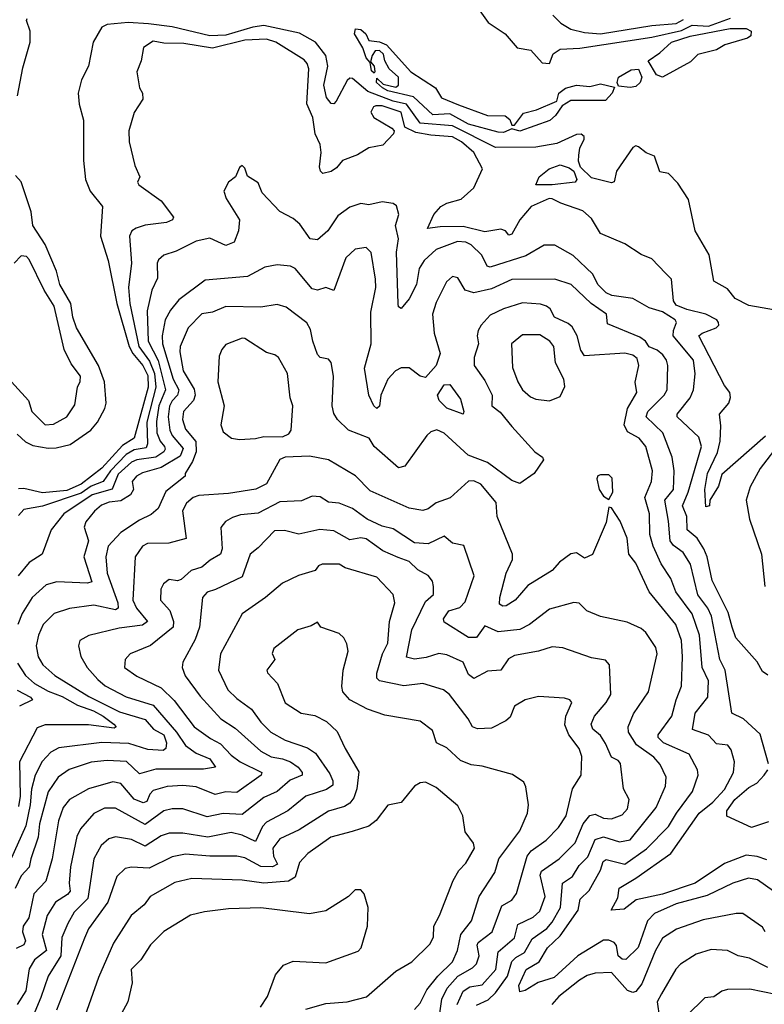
# Model space of a CAD drawing. Extents: x 1921360 to 2014538, y 768294 to 907744.
# Tile 80 of 256: x 1986090 to 1988852, y 776006 to 779658. Entities that reach past the tile are written whole.
import ezdxf

# ---------------------------------------------------------------- set-up
doc = ezdxf.new("R2010")
doc.units = 0

msp = doc.modelspace()

# ---------------------------------------------------------------- linework, layer by layer
at = {"layer": '0CON10XD'}
for points in [[(1987765.5, 779735), (1987827.6, 779647.6), (1987890.8, 779605), (1987935, 779553.1), (1987985.8, 779545), (1988027.9, 779497.9), (1988055, 779495.8), (1988068.3, 779531.7), (1988095, 779547.9), (1988167.6, 779552.4), (1988435, 779592.9), (1988545, 779617.4), (1988585, 779638.1), (1988645, 779633.9), (1988726.5, 779663.5)], [(1988067.6, 779675), (1988097.7, 779645), (1988135, 779623.2), (1988185, 779609.7), (1988245, 779605.6), (1988435, 779636), (1988525, 779644.2), (1988551.9, 779658.1)], [(1986082.2, 779375), (1986101.1, 779478.9), (1986128.4, 779575), (1986129, 779615), (1986114.8, 779655), (1986118.2, 779661.8)], [(1988915, 778576.5), (1988795, 778597.5), (1988744.2, 778624.2), (1988715, 778660), (1988665, 778687.5), (1988647.5, 778785), (1988595.8, 778875), (1988570.7, 778990.7), (1988530.9, 779050.9), (1988497.1, 779087.1), (1988464, 779094), (1988445, 779151.1), (1988413.7, 779163.7), (1988385, 779186.7), (1988375, 779189.4), (1988365, 779183.8), (1988304.1, 779095.9), (1988295, 779056.2), (1988285, 779052.9), (1988211, 779071), (1988170.6, 779110.6), (1988162.8, 779132.8), (1988163.6, 779155), (1988168.3, 779181.7), (1988184.2, 779215), (1988183.8, 779225), (1988172.9, 779232.9), (1988155, 779232.2), (1988082, 779198), (1988004.6, 779185.4), (1987855, 779183.5), (1987695, 779264), (1987575, 779273.9), (1987525, 779344.4), (1987475, 779355.9), (1987380.9, 779390.9), (1987325, 779440), (1987315, 779441.3), (1987305, 779432.5), (1987264, 779356), (1987255, 779346.2), (1987245, 779346.7), (1987228.6, 779368.6), (1987218.4, 779415), (1987233.2, 779485), (1987225.4, 779525), (1987186.8, 779575), (1987127.7, 779607.7), (1986995, 779636.4), (1986955, 779630.6), (1986855, 779600.3), (1986795, 779598.1), (1986655, 779631.9), (1986567.5, 779642.5), (1986492.2, 779647.8), (1986415, 779639.5), (1986395, 779629.6), (1986362.5, 779575), (1986345.4, 779485), (1986318.9, 779435), (1986306.7, 779385), (1986310, 779345), (1986326.8, 779285), (1986326.3, 779135), (1986333.8, 779065), (1986351.8, 779021.8), (1986397.5, 778965), (1986389.2, 778855), (1986418.6, 778765), (1986450, 778605), (1986496.5, 778445), (1986509.6, 778419.6), (1986546.2, 778375), (1986565, 778337.5), (1986566.1, 778295), (1986552.5, 778245), (1986515, 778105.3), (1986471.9, 778078.1), (1986395, 777994.1), (1986318.3, 777935), (1986265, 777911.5), (1986175, 777903), (1986105, 777918.8), (1986085, 777917.3)], [(1987885, 779239.2), (1987865, 779240), (1987755, 779270.3), (1987685, 779308.8), (1987623.1, 779305), (1987551.3, 779371.3), (1987455, 779394.4), (1987435.6, 779405), (1987413.2, 779425), (1987415, 779441.2), (1987438.4, 779418.4), (1987485, 779407.3), (1987495.4, 779415), (1987494.7, 779445), (1987460.8, 779475), (1987444.5, 779505), (1987439.7, 779529.7), (1987425, 779544), (1987408.3, 779541.7), (1987397.8, 779525), (1987391.7, 779501.7), (1987405.2, 779485.3), (1987407.3, 779465), (1987405, 779460), (1987395, 779468.1), (1987389.5, 779499.5), (1987375, 779516), (1987363.3, 779553.3), (1987332.2, 779605), (1987335.9, 779624.1), (1987355, 779621.8), (1987373.6, 779605), (1987385, 779580.6), (1987425, 779576.2), (1987451.1, 779565), (1987540.4, 779465), (1987632.9, 779405), (1987655, 779368.5), (1987717.7, 779342.3), (1987825, 779302.7), (1987891.4, 779301.4), (1987907.8, 779287.8), (1987915, 779266.2), (1987925, 779266), (1987958.9, 779311.1), (1988006.5, 779323.5), (1988082.5, 779355), (1988090, 779385), (1988115, 779403.8), (1988155, 779415.5), (1988205, 779410.5), (1988245, 779420.4), (1988297, 779407), (1988287.5, 779385), (1988262.5, 779357.5), (1988135, 779358.1), (1988102.3, 779337.7), (1988077.4, 779302.6), (1988055.9, 779284.1), (1987945, 779244.7), (1987915, 779252.5), (1987885, 779239.2)], [(1988475, 779444.6), (1988452.7, 779452.7), (1988420.8, 779505), (1988464.8, 779535.2), (1988507.9, 779575), (1988577, 779597), (1988725.1, 779625.1), (1988784.7, 779624.7), (1988803.3, 779615), (1988801.5, 779598.5), (1988790.2, 779589.8), (1988705.3, 779564.7), (1988675, 779545.6), (1988605, 779528.8), (1988578.7, 779501.3), (1988475, 779444.6)], [(1988856.4, 778113.6), (1988695, 777971.4), (1988682.3, 777927.7), (1988650, 777875), (1988648.6, 777855), (1988635, 777850.8), (1988631.8, 777915), (1988641.3, 777975), (1988678.2, 778051.8), (1988688.4, 778095), (1988691.4, 778151.4), (1988686.4, 778195), (1988720.4, 778235), (1988726.9, 778256.9), (1988724.4, 778275), (1988705, 778301.4), (1988609.7, 778485), (1988621.3, 778495), (1988673.6, 778515), (1988683.3, 778525), (1988682.5, 778535), (1988675.5, 778545), (1988635.4, 778565), (1988565, 778582.3), (1988525, 778599), (1988515.5, 778615), (1988507.7, 778695), (1988485, 778718.2), (1988435, 778770.6), (1988395, 778786.5), (1988335, 778826), (1988245, 778864.4), (1988210.8, 778920.8), (1988179.4, 778949.4), (1988096.9, 778976.9), (1988065, 778993.9), (1988054.2, 778995), (1987987.1, 778965), (1987945.5, 778915), (1987915, 778862.2), (1987905, 778858.6), (1987892.1, 778875), (1987875, 778880.6), (1987815, 778870.5), (1987735, 778890.6), (1987650, 778890), (1987603, 778883), (1987626.4, 778935), (1987651.8, 778965), (1987675, 778977.4), (1987728.2, 778991.8), (1987775.2, 779034.7), (1987806.4, 779105), (1987775.2, 779165), (1987729.2, 779205), (1987695, 779223.3), (1987615, 779230), (1987559.6, 779239.6), (1987518.7, 779258.7), (1987504.5, 779315), (1987435, 779338), (1987411.2, 779338.8), (1987402.5, 779335), (1987393.1, 779315), (1987403.1, 779295), (1987470, 779255), (1987478.8, 779245), (1987476.2, 779235), (1987437.1, 779192.9), (1987385, 779182.5), (1987343.3, 779156.7), (1987287.5, 779135), (1987265, 779107.9), (1987245, 779094.6), (1987215, 779087.5), (1987205.6, 779095.6), (1987201.5, 779111.5), (1987208.2, 779165), (1987204.6, 779194.6), (1987185.6, 779235), (1987177.5, 779295), (1987155.2, 779345.2), (1987162.1, 779475), (1987156.9, 779495), (1987145, 779509.1), (1987040.5, 779575), (1987005.2, 779585.2), (1986925, 779581.5), (1986805, 779551.6), (1986699.3, 779569.3), (1986625, 779570.9), (1986585, 779578.2), (1986549.6, 779555), (1986540.6, 779505), (1986524.4, 779465), (1986533.8, 779405), (1986545.8, 779385.8), (1986546.4, 779363.6), (1986515, 779313.8), (1986494.7, 779245), (1986496.2, 779205), (1986516.7, 779116.7), (1986535.8, 779075), (1986527.5, 779055), (1986532, 779045), (1986615, 778986.5), (1986660.5, 778925), (1986656.5, 778915), (1986634.7, 778905.3), (1986555, 778895.8), (1986522.5, 778885), (1986505.9, 778874.1), (1986497.7, 778855), (1986504.2, 778755), (1986493.3, 778665), (1986498.3, 778605), (1986531.4, 778445), (1986571.2, 778391.2), (1986589.9, 778345), (1986595.4, 778295), (1986585, 778256.5), (1986562.1, 778165), (1986564.6, 778085), (1986559.7, 778070.3), (1986515, 778061.7), (1986485, 778045.3), (1986427.2, 777985), (1986400, 777945), (1986355, 777927.9), (1986318.4, 777901.6), (1986175, 777853), (1986105, 777841.2), (1986085, 777818.2)], [(1988355, 779405.8), (1988311.7, 779411.7), (1988306, 779425), (1988311.1, 779445), (1988357.9, 779472.1), (1988385, 779474.2), (1988397.5, 779445), (1988391.4, 779425), (1988375, 779410), (1988355, 779405.8)], [(1988865, 777226), (1988845, 777240), (1988825.4, 777275.4), (1988746.2, 777365), (1988733.4, 777405), (1988718.4, 777458.4), (1988658.2, 777578.2), (1988639.9, 777665), (1988627.9, 777695), (1988603.4, 777735), (1988565.6, 777765.6), (1988564.5, 777815), (1988549, 777855), (1988569.6, 777905), (1988619.2, 778075), (1988609.4, 778109.4), (1988529.3, 778185), (1988528.8, 778195), (1988576.5, 778255), (1988589.3, 778285), (1988595.2, 778344.8), (1988588.9, 778395), (1988514.2, 778485), (1988514.7, 778505), (1988526.8, 778535), (1988521.5, 778545), (1988475, 778573.9), (1988425, 778589.5), (1988365, 778623.3), (1988286, 778635), (1988265, 778644.7), (1988235, 778675.6), (1988215.8, 778714.2), (1988142.7, 778782.8), (1988075, 778821.5), (1988035, 778820.9), (1987967.8, 778782.2), (1987835, 778739.8), (1987823.5, 778743.5), (1987804.8, 778784.8), (1987765, 778822.2), (1987745, 778832.9), (1987714, 778835), (1987634.6, 778805), (1987590, 778765), (1987572.3, 778735), (1987561.8, 778675), (1987535, 778622.2), (1987505, 778586), (1987495, 778593.3), (1987494, 778604), (1987488, 778795), (1987494.8, 778845), (1987484.4, 778895), (1987496.9, 778935), (1987487.2, 778967.2), (1987475, 778975.6), (1987435, 778982.5), (1987385, 778971.1), (1987355, 778975.6), (1987315, 778962.7), (1987269.6, 778930.4), (1987232.8, 778875), (1987195, 778841.8), (1987166.9, 778845), (1987129.1, 778899.1), (1987105, 778920), (1987055, 778946.9), (1986990, 779015), (1986975, 779052.5), (1986935, 779077.5), (1986925, 779107.5), (1986915, 779116.7), (1986905, 779110), (1986890, 779075), (1986864, 779055), (1986847.7, 779022.3), (1986855.6, 778995), (1986905.5, 778915), (1986901.2, 778875), (1986885, 778832.1), (1986855, 778820.3), (1986795, 778847.7), (1986745, 778836.8), (1986671, 778799), (1986625, 778783.8), (1986605, 778767.6), (1986599.4, 778755), (1986601.2, 778698.8), (1986580.3, 778655), (1986562.6, 778577.4), (1986566.3, 778465), (1986603.7, 778393.7), (1986631.3, 778285), (1986606, 778225), (1986598, 778168), (1986599, 778125), (1986610.6, 778095), (1986626.9, 778075), (1986630.2, 778065), (1986625.2, 778055), (1986594.7, 778035.3), (1986525, 778025.4), (1986505, 778016.7), (1986455, 777972.3), (1986433, 777917), (1986358.6, 777895), (1986254.2, 777825), (1986206.7, 777765), (1986173.3, 777675), (1986125, 777644), (1986084.3, 777595)], [(1988065, 779044.9), (1988004, 779045), (1988017.5, 779075), (1988054.3, 779105), (1988095, 779119.2), (1988128.7, 779108.7), (1988146, 779096), (1988156.4, 779065), (1988150.6, 779055), (1988065, 779044.9)], [(1986080.8, 778120.8), (1986111.7, 778091.7), (1986138.7, 778078.7), (1986195, 778068.3), (1986225, 778069.2), (1986277.8, 778082.2), (1986353.6, 778135), (1986378.9, 778165), (1986406.2, 778215), (1986410.4, 778235), (1986404.5, 778315), (1986381.8, 778375), (1986301.3, 778515), (1986287.1, 778555), (1986279.8, 778605), (1986238.8, 778675), (1986226.4, 778725), (1986184.3, 778824.3), (1986138.4, 778895), (1986133.1, 778945), (1986095.8, 779055.8), (1986075, 779080.4)], [(1988867.4, 776897.4), (1988837.1, 777007.1), (1988774.6, 777065), (1988731.8, 777085), (1988706.7, 777245), (1988687.7, 777285), (1988656.7, 777445), (1988643.2, 777475), (1988604.9, 777525), (1988578.5, 777638.5), (1988551.3, 777681.3), (1988515, 777707), (1988502.9, 777725), (1988497.2, 777797.2), (1988482.6, 777875), (1988515.2, 777915), (1988517.9, 777985), (1988510.9, 778035), (1988475.2, 778125), (1988414.3, 778185), (1988420, 778205), (1988480.5, 778265), (1988492.2, 778285), (1988494.5, 778374.5), (1988489.4, 778395), (1988475.3, 778415), (1988455, 778432), (1988425, 778444.5), (1988411.2, 778465), (1988390.6, 778480.6), (1988270.2, 778530.2), (1988266.4, 778565), (1988210.3, 778605), (1988135.9, 778675), (1988075, 778695.3), (1987915, 778694), (1987840, 778660), (1987774.3, 778644.3), (1987742.5, 778655), (1987715, 778700.8), (1987695, 778705.6), (1987673.3, 778685), (1987635, 778608.8), (1987621.5, 778565), (1987627.4, 778495), (1987650.2, 778420.2), (1987635.1, 778374.9), (1987595, 778331.2), (1987575.5, 778335.5), (1987535, 778367), (1987505, 778366.7), (1987484.1, 778355.9), (1987455.9, 778325), (1987429.3, 778265), (1987425, 778223.8), (1987415, 778216), (1987403.1, 778225), (1987385.3, 778265.3), (1987368.8, 778365), (1987394.1, 778455), (1987392.9, 778572.9), (1987410.7, 778665), (1987410.3, 778695), (1987394, 778794), (1987375, 778812.9), (1987335, 778806.1), (1987299.6, 778775), (1987255, 778653.8), (1987225, 778664.3), (1987195, 778654.6), (1987175, 778659.2), (1987112.3, 778735), (1987095, 778743.7), (1987045, 778748.5), (1986999.8, 778740.2), (1986935, 778704.7), (1986778.3, 778691.7), (1986680.9, 778619.1), (1986649.1, 778580.9), (1986629.7, 778545), (1986618.4, 778485), (1986619.5, 778455), (1986659.1, 778325), (1986680.7, 778285), (1986675.4, 778265), (1986655.6, 778244.4), (1986646.1, 778223.9), (1986640.4, 778185), (1986646.8, 778135), (1986656.1, 778115), (1986696.9, 778066.9), (1986685, 778038.4), (1986615, 777996.5), (1986545, 777977.2), (1986523.6, 777965), (1986507.4, 777945), (1986512.1, 777915), (1986500.9, 777895), (1986465, 777873.3), (1986422.1, 777867.9), (1986393.2, 777856.8), (1986367.4, 777835), (1986335.8, 777795), (1986329.4, 777775), (1986345.4, 777725), (1986327.5, 777665), (1986357, 777573), (1986342.1, 777567.9), (1986227.4, 777572.6), (1986188.3, 777561.7), (1986136, 777514), (1986099, 777455), (1986083, 777415)], [(1986033.3, 778343.3), (1986122.4, 778245), (1986135, 778204.6), (1986185, 778155.6), (1986215, 778157.3), (1986264.4, 778185), (1986295, 778228.8), (1986304.3, 778294.3), (1986314.1, 778315.9), (1986315, 778335.5), (1986281, 778381), (1986255.5, 778435), (1986217.4, 778595), (1986180.9, 778655), (1986125, 778768.6), (1986115, 778779.5), (1986095, 778781.5), (1986070, 778755)], [(1987915, 778148.8), (1988000.4, 778055), (1988028.9, 778035), (1988032.5, 778025), (1987998.3, 777975), (1987945, 777936.8), (1987915, 777948.1), (1987825, 778015.9), (1987753.1, 778043.1), (1987665, 778124.5), (1987636.9, 778136.9), (1987615, 778129.6), (1987600.3, 778115), (1987518.9, 778001.1), (1987495, 777995.6), (1987405.4, 778075), (1987385.8, 778105), (1987310, 778135), (1987268.8, 778175), (1987255, 778197.5), (1987248.9, 778225), (1987253.9, 778335), (1987245, 778386.2), (1987235, 778398), (1987205, 778404.2), (1987195, 778416), (1987176.8, 778465), (1987168.7, 778508.7), (1987155, 778533.3), (1987078.3, 778591.7), (1987045, 778601.5), (1986985, 778591.9), (1986855, 778593.7), (1986805, 778572.8), (1986765, 778566.2), (1986715, 778514.4), (1986684.8, 778445), (1986684.4, 778425.6), (1986695.9, 778355), (1986737.1, 778287.1), (1986741.5, 778265), (1986734.4, 778245), (1986697.3, 778205), (1986693.5, 778175), (1986705, 778139.3), (1986743.3, 778093.3), (1986744.9, 778055.1), (1986730.8, 778019.2), (1986703.3, 777975), (1986703.3, 777965), (1986632.3, 777907.7), (1986603.5, 777845), (1986577.8, 777822.2), (1986535, 777801.8), (1986465, 777755.6), (1986418.7, 777705), (1986409.8, 777665), (1986414.4, 777605), (1986454.6, 777495), (1986455.1, 777474.9), (1986445, 777469.4), (1986365, 777486.5), (1986275, 777474.1), (1986218.1, 777455), (1986177.3, 777415), (1986159.5, 777375), (1986151.3, 777335), (1986158, 777295), (1986175.8, 777265), (1986219.8, 777225), (1986346.8, 777146.8), (1986460.3, 777090.3), (1986555, 777062.5), (1986586.4, 777026.4), (1986625, 777004.7), (1986634.8, 776975.2), (1986631.8, 776955), (1986622.7, 776947.3), (1986565, 776950.2), (1986495, 776973.3), (1986395, 776976.7), (1986235, 776956.7), (1986205, 776940.9), (1986173.5, 776906.6), (1986147.5, 776855), (1986133.2, 776803.2), (1986128.8, 776745), (1986113, 776667), (1986054, 776535)], [(1988861.1, 776541.1), (1988825, 776553.9), (1988785, 776559.2), (1988705, 776528), (1988595, 776454.6), (1988475, 776414.5), (1988376.3, 776393.7), (1988331.7, 776358.3), (1988284.5, 776354.5), (1988309.2, 776400.8), (1988313.1, 776436.9), (1988376.1, 776473.9), (1988505.1, 776564.9), (1988610.2, 776715), (1988661.5, 776755), (1988705, 776802.7), (1988737.5, 776865), (1988741.1, 776905), (1988729.4, 776949.4), (1988716.7, 776966.7), (1988675, 776972), (1988645, 777003.4), (1988585.4, 777025), (1988595.4, 777085), (1988642.9, 777145), (1988645.6, 777205), (1988621.6, 777255), (1988612.3, 777375), (1988584.3, 777454.3), (1988524.3, 777535), (1988505.5, 777585.5), (1988469, 777639), (1988439.4, 777705), (1988427.7, 777747.7), (1988426.2, 777825), (1988409.2, 777885), (1988434.2, 777945), (1988437.9, 777985), (1988413.1, 778075), (1988388.2, 778105), (1988345, 778129.2), (1988331.7, 778155), (1988345.2, 778215), (1988379.6, 778275), (1988373.2, 778313.2), (1988387.1, 778375), (1988380.9, 778400.9), (1988365, 778413.9), (1988335, 778420.9), (1988185, 778410.9), (1988171.6, 778431.6), (1988158.1, 778485), (1988138.8, 778518.8), (1988125, 778531.2), (1988074.4, 778555), (1988058.1, 778585), (1988044.2, 778595), (1988022, 778602), (1987955, 778607), (1987885, 778585.3), (1987835, 778561.2), (1987801.5, 778525), (1987791.1, 778505), (1987787.5, 778485), (1987792.2, 778455), (1987775.7, 778405), (1987775.9, 778375), (1987815, 778318.9), (1987842.2, 778265), (1987841.4, 778225), (1987871.8, 778201.8), (1987915, 778148.8)], [(1986905, 778100.6), (1986965, 778104), (1986995, 778111.8), (1987065, 778111.1), (1987088.5, 778121.5), (1987096.9, 778135), (1987103.5, 778225), (1987093.6, 778255), (1987083.3, 778345), (1987050, 778405), (1987036.2, 778415), (1987005, 778423.3), (1986925, 778475.7), (1986915, 778476.7), (1986855, 778452.5), (1986840.3, 778435), (1986830.4, 778409.6), (1986824.5, 778315), (1986848.7, 778225), (1986836.4, 778155), (1986845, 778129.4), (1986876.2, 778105), (1986905, 778100.6)], [(1988055, 778244.4), (1988095, 778260), (1988112.2, 778297.8), (1988108.2, 778325), (1988077.8, 778385), (1988070.9, 778445), (1988056.9, 778465), (1988019, 778489), (1987955, 778489.2), (1987914.5, 778455), (1987917.9, 778367.9), (1987938.2, 778315), (1987954.8, 778284.8), (1987985, 778259.2), (1988005, 778250), (1988055, 778244.4)], [(1987735, 778194.2), (1987675, 778216.6), (1987645.4, 778245), (1987640, 778265), (1987665, 778303.3), (1987685.4, 778305), (1987725, 778250), (1987737.9, 778205), (1987735, 778194.2)], [(1988914.8, 778095), (1988836.8, 777993.2), (1988799.6, 777925), (1988784.7, 777875), (1988797.2, 777805), (1988842.1, 777675), (1988853.5, 777555)], [(1988886.3, 776425), (1988827.3, 776467.3), (1988793.5, 776473.5), (1988735, 776455.2), (1988640.2, 776409.8), (1988525, 776378.3), (1988445, 776343), (1988418.8, 776315), (1988384.1, 776215.9), (1988338, 776172), (1988325, 776172.8), (1988309.8, 776185), (1988303.3, 776223.3), (1988295.2, 776235.2), (1988275, 776244.1), (1988255, 776242.9), (1988160.2, 776185), (1988072.3, 776105), (1988013.2, 776086.8), (1987965, 776057.2), (1987945, 776051.8), (1987941.3, 776075), (1987968.1, 776135), (1988016.4, 776163.6), (1988047.5, 776215), (1988095, 776259.5), (1988161, 776355), (1988169.1, 776395), (1988202.8, 776427.2), (1988245, 776503.3), (1988254.8, 776535), (1988265, 776542.5), (1988335, 776525.9), (1988415, 776581.7), (1988496.7, 776665), (1988526, 776715), (1988585.9, 776795), (1988606.9, 776855), (1988604.6, 776875), (1988573.9, 776933.9), (1988478.5, 776975), (1988458.5, 776995), (1988458.8, 777005), (1988509.5, 777075), (1988524.8, 777135.2), (1988545.3, 777185.3), (1988549.1, 777295), (1988544.8, 777355), (1988524.2, 777415), (1988425.2, 777535.2), (1988375, 777642.5), (1988349.2, 777675), (1988343.8, 777735), (1988317.4, 777797.4), (1988285, 777847.5), (1988275, 777850), (1988265, 777792.5), (1988215, 777674), (1988185, 777660), (1988155, 777680), (1988135, 777676.2), (1988092.2, 777645), (1988065.2, 777614.8), (1987975, 777559.1), (1987927.3, 777505), (1987895, 777483.8), (1987882.1, 777482.1), (1987870.2, 777490.2), (1987871.6, 777515), (1987894.5, 777605), (1987917.8, 777655), (1987918.4, 777675), (1987861.5, 777815), (1987857.4, 777867.4), (1987800.8, 777935), (1987775, 777946.8), (1987755, 777945.8), (1987686.3, 777883.7), (1987635, 777865.5), (1987605, 777843.5), (1987585, 777836.7), (1987535, 777845.4), (1987390.4, 777910.4), (1987336.1, 777966.1), (1987235.8, 778025.8), (1987165, 778039.4), (1987075, 778034.7), (1987055, 778026.8), (1987005, 777936.5), (1986965.8, 777915.8), (1986865, 777900.2), (1986755, 777893), (1986733.9, 777886.1), (1986708.7, 777865), (1986694.3, 777835.7), (1986707.2, 777732.8), (1986643.5, 777716.5), (1986563.8, 777715), (1986545.7, 777705), (1986517.8, 777665), (1986510, 777505), (1986522.7, 777475), (1986564.6, 777425), (1986545, 777411.6), (1986459.3, 777400.7), (1986346.2, 777373.8), (1986313.1, 777355), (1986307.8, 777335), (1986316.2, 777296.2), (1986340.7, 777255), (1986380.2, 777210.2), (1986407.5, 777187.5), (1986485, 777146.3), (1986585.3, 777115.3), (1986671.5, 777015), (1986704.8, 776965), (1986745, 776936.7), (1986795, 776915.8), (1986816.9, 776885), (1986771.6, 776878.4), (1986595, 776878.4), (1986535, 776860.3), (1986485.7, 776905.7), (1986415, 776910), (1986355, 776903.2), (1986273.5, 776876.5), (1986232.4, 776847.6), (1986196.2, 776793.8), (1986163.3, 776675), (1986158.9, 776625), (1986131.5, 776545)], [(1988275, 777877.5), (1988290, 777905), (1988287.3, 777957.3), (1988275, 777970), (1988245, 777970), (1988234.5, 777965.5), (1988231.4, 777955), (1988239.5, 777915), (1988255, 777890.8), (1988275, 777877.5)], [(1987785, 776002.9), (1987827.5, 776022.5), (1987855, 776048.1), (1987899.7, 776110.3), (1987915.4, 776164.6), (1987931, 776179), (1987962.3, 776197.7), (1987991.4, 776248.6), (1988045, 776286.5), (1988065, 776310), (1988096.1, 776365), (1988103.1, 776455), (1988140.6, 776479.4), (1988165, 776520.3), (1988197.5, 776552.5), (1988225, 776617.4), (1988255, 776627.1), (1988315, 776608.8), (1988355, 776616.2), (1988451.4, 776735), (1988485.2, 776815), (1988487.6, 776847.6), (1988465.3, 776895), (1988441.7, 776921.7), (1988378.1, 776968.1), (1988348, 777015), (1988347.6, 777035), (1988366.8, 777083.2), (1988422.7, 777165), (1988454.7, 777305), (1988449.6, 777329.6), (1988412.5, 777385), (1988395, 777400), (1988343.2, 777423.2), (1988245, 777444.5), (1988194.2, 777465), (1988165, 777493.5), (1988145, 777496.1), (1988055, 777471.8), (1987981.2, 777415), (1987945, 777396.2), (1987865, 777386.6), (1987815, 777410), (1987785, 777366.2), (1987755, 777366.6), (1987665, 777423.1), (1987661.5, 777435), (1987681.8, 777465), (1987722.6, 777477.4), (1987741.9, 777498.1), (1987776, 777595), (1987737.9, 777707.9), (1987695, 777716.4), (1987665, 777742.5), (1987605, 777714.2), (1987555, 777717), (1987475, 777769.3), (1987435, 777779.5), (1987379.5, 777805), (1987325, 777844.7), (1987275, 777864.2), (1987235, 777867.6), (1987205, 777887.5), (1987175, 777890.4), (1987135, 777872.7), (1987055, 777869.1), (1986975, 777827.7), (1986909.4, 777820.6), (1986878.9, 777811.1), (1986854, 777796), (1986836.1, 777773.9), (1986841.6, 777695), (1986835.2, 777674.8), (1986796.5, 777653.5), (1986765, 777626.9), (1986725.9, 777614.1), (1986688.8, 777581.2), (1986675, 777576.7), (1986645, 777580.9), (1986622.9, 777565), (1986614.1, 777545), (1986612.5, 777505), (1986646.4, 777466.4), (1986660.4, 777425), (1986659.2, 777405), (1986575, 777336), (1986499.5, 777305), (1986480.8, 777285), (1986479.1, 777255), (1986525, 777222.2), (1986615, 777178.9), (1986662.8, 777132.8), (1986737.6, 777035), (1986798.3, 776991.7), (1986835, 776972.2), (1986875, 776929.8), (1986907.9, 776905), (1986988.2, 776865), (1986985.5, 776855), (1986895, 776790.7), (1986855, 776793.9), (1986815, 776783.3), (1986745, 776811.7), (1986695, 776817.4), (1986637, 776813), (1986585, 776798.3), (1986572.5, 776785), (1986562.1, 776757.9), (1986547.6, 776752.4), (1986515, 776766.5), (1986465, 776824.7), (1986435, 776830.5), (1986345, 776804.3), (1986274.7, 776765), (1986251.6, 776735), (1986234.1, 776685.9), (1986210, 776545), (1986187.3, 776462.7), (1986142.4, 776415), (1986123.5, 776326.5), (1986102.7, 776295), (1986101, 776275), (1986111.6, 776241.6), (1986105, 776226), (1986077.2, 776212.8)], [(1987712.2, 776005), (1987735, 776054.7), (1987760.1, 776069.9), (1987805, 776077.6), (1987855.8, 776135), (1987865, 776200.8), (1987925, 776252.2), (1987938.1, 776301.9), (1987995, 776328.8), (1988019.2, 776350.8), (1988039, 776405), (1988020.5, 776485), (1988025, 776499.7), (1988090.6, 776545), (1988150.2, 776605), (1988179.8, 776675), (1988205, 776706), (1988225, 776710.8), (1988255.5, 776695.5), (1988285, 776693), (1988325, 776708.8), (1988345, 776730.4), (1988351.3, 776765), (1988330, 776805), (1988318.3, 776898.3), (1988309.8, 776909.7), (1988285, 776922.7), (1988263.4, 776973.4), (1988245, 777002.2), (1988216.3, 777026.3), (1988210, 777045), (1988222.3, 777075), (1988265.8, 777125), (1988282.7, 777155), (1988277.5, 777265), (1988262.4, 777282.4), (1988210.9, 777290.9), (1988105, 777328), (1988065, 777332), (1988015, 777316), (1987925, 777300), (1987903.1, 777286.9), (1987875, 777245.6), (1987825, 777241.8), (1987775, 777214.4), (1987755, 777229.2), (1987734.7, 777274.7), (1987675, 777302.5), (1987645, 777307.2), (1987598, 777292), (1987555, 777286.1), (1987525, 777293.5), (1987545.2, 777395), (1987595, 777500), (1987624.4, 777525.6), (1987625.4, 777555.4), (1987621.1, 777575), (1987605, 777596.4), (1987567.4, 777617.4), (1987535, 777648.2), (1987493.5, 777663.5), (1987437.1, 777687.1), (1987375, 777732.2), (1987355, 777736.3), (1987315, 777729), (1987255, 777762), (1987203.7, 777766.3), (1987125, 777750), (1987072.7, 777762.7), (1987035, 777762.3), (1986975, 777698.2), (1986944.8, 777675), (1986915, 777591.8), (1986816.2, 777543.8), (1986785, 777534.7), (1986767.8, 777515), (1986756.7, 777405), (1986740.7, 777359.3), (1986694.6, 777275), (1986693.2, 777255), (1986704, 777224), (1986758.9, 777148.9), (1986836.1, 777065), (1986889.4, 777029.4), (1986984.1, 776944.1), (1987023.2, 776923.2), (1987065, 776916), (1987094.9, 776904.9), (1987123.3, 776885), (1987138.1, 776865), (1987137.5, 776855), (1987093.4, 776836.6), (1987045, 776795.2), (1986995, 776773.3), (1986915, 776710.2), (1986845, 776713.8), (1986785, 776700.4), (1986695, 776730.8), (1986655, 776731.2), (1986625, 776723), (1986555, 776672.8), (1986445, 776733.3), (1986405, 776733.2), (1986365, 776713.9), (1986315, 776656.2), (1986302, 776628), (1986278.5, 776515), (1986273, 776455), (1986277.3, 776425), (1986267.5, 776412.5), (1986222.6, 776385), (1986191.6, 776335), (1986173, 776265), (1986189.4, 776205), (1986145, 776170.8), (1986125, 776137.3), (1986112.2, 776055), (1986080.2, 776005)], [(1987646.5, 775955), (1987655.5, 776025), (1987675.5, 776065), (1987715, 776110.2), (1987769.2, 776140.8), (1987783.9, 776156.1), (1987794.8, 776185), (1987786.8, 776225), (1987790.5, 776235), (1987843, 776275), (1987878.6, 776371.4), (1987915, 776392.2), (1987932.9, 776417.1), (1987973, 776555), (1987987.7, 776575), (1988043.1, 776615), (1988088.5, 776661.5), (1988117.1, 776705), (1988140.9, 776805), (1988172.5, 776855), (1988174.7, 776925), (1988165.2, 776955), (1988127.3, 777005), (1988112.2, 777042.2), (1988115.3, 777074.7), (1988138, 777125), (1988131.2, 777135), (1988111.4, 777141.4), (1988015, 777147.5), (1987965, 777134.4), (1987925, 777111.5), (1987908.8, 777071.2), (1987893.1, 777056.9), (1987840.2, 777029.8), (1987787.6, 777027.6), (1987769.4, 777035), (1987753.6, 777065), (1987684, 777155), (1987662.3, 777172.3), (1987585, 777195.3), (1987515, 777186.7), (1987424.5, 777205), (1987414.2, 777215), (1987414.2, 777234.2), (1987436.2, 777305), (1987455.7, 777345), (1987461.2, 777425), (1987481, 777495), (1987475.2, 777525.2), (1987415, 777589.6), (1987297.5, 777625), (1987275, 777638.6), (1987212.1, 777637.9), (1987198.3, 777631.7), (1987186, 777615), (1987123.9, 777596.1), (1987065, 777568.2), (1987002.2, 777515), (1986915, 777454.4), (1986834.4, 777305.6), (1986827.3, 777245), (1986862.4, 777172.4), (1986895, 777139.7), (1986950, 777100), (1986985, 777052), (1987021.6, 777015), (1987074.8, 776984.8), (1987157.2, 776957.2), (1987187.2, 776937.2), (1987240.6, 776860.6), (1987252, 776835), (1987251.7, 776818.3), (1987228.1, 776801.9), (1987151.9, 776778.1), (1987085, 776723.3), (1987005, 776681), (1986990.2, 776665), (1986965, 776609.3), (1986915, 776633), (1986875, 776642.8), (1986787.5, 776625), (1986695, 776640.2), (1986645, 776639.8), (1986615, 776630.7), (1986555, 776591.9), (1986505, 776617), (1986445, 776627.1), (1986420.1, 776619.9), (1986392.2, 776595), (1986365.2, 776544.8), (1986342.5, 776397.5), (1986292.3, 776347.7), (1986268.1, 776305), (1986246.9, 776253.1), (1986242.3, 776185), (1986195, 776110.4), (1986169, 776031), (1986123.7, 775925)], [(1987555, 775986.1), (1987575, 776009.6), (1987600.6, 776059.4), (1987640.6, 776109.4), (1987695, 776163.5), (1987714.4, 776205), (1987726.8, 776265), (1987766.2, 776315), (1987794.5, 776405.5), (1987852.9, 776495), (1987866.8, 776545), (1987945, 776649.6), (1987973.8, 776715), (1987977.1, 776745), (1987967.7, 776812.3), (1987959.5, 776829.5), (1987918.2, 776858.2), (1987805, 776889.2), (1987765, 776893.9), (1987725, 776910), (1987675, 776956.9), (1987635.5, 776975), (1987621.2, 777021.2), (1987575, 777056.4), (1987445, 777078.2), (1987380.4, 777100.4), (1987315, 777134.4), (1987288.1, 777165), (1987284.5, 777184.5), (1987290, 777245), (1987308.1, 777315), (1987303, 777343), (1987292, 777365), (1987275, 777381.2), (1987207.5, 777405), (1987195, 777422.5), (1987170.8, 777409.2), (1987121.2, 777395), (1987032.5, 777325), (1987027, 777307), (1987036.7, 777285), (1987006.7, 777245), (1987008.8, 777235), (1987045.7, 777195), (1987075, 777123.5), (1987133.8, 777085), (1987185, 777076.5), (1987228.6, 777055), (1987267.9, 777017.9), (1987296.8, 776955), (1987348.1, 776868.1), (1987340.7, 776805), (1987328.9, 776771.1), (1987315, 776752.1), (1987295, 776739.1), (1987235, 776721.6), (1987126.8, 776653.2), (1987055, 776618.9), (1987029.1, 776585), (1987031.9, 776555), (1987046.2, 776525), (1987028.1, 776515), (1986985, 776516.9), (1986925, 776548.5), (1986895, 776555.6), (1986795.2, 776554.8), (1986705, 776563), (1986655, 776552.1), (1986569.7, 776510.3), (1986505, 776514.2), (1986480.9, 776509.1), (1986450.6, 776479.4), (1986417.3, 776385), (1986345, 776285.3), (1986330.9, 776250.9), (1986226.4, 775983.6)], [(1986081.5, 777271.5), (1986111, 777225), (1986144.7, 777195), (1986195, 777167.3), (1986247.1, 777147.1), (1986304.6, 777114.6), (1986363.7, 777093.7), (1986400, 777075), (1986438.7, 777045), (1986448.1, 777035), (1986439.9, 777030.1), (1986345, 777042.2), (1986185, 777042.6), (1986155, 777031.5), (1986089.6, 776905), (1986092.2, 776777.8), (1986085, 776739.2)], [(1986080.9, 777170.9), (1986129.6, 777145), (1986137.8, 777135), (1986088.7, 777111.3)], [(1988868.1, 776681.9), (1988805, 776662), (1988713.1, 776703.1), (1988713.6, 776723.6), (1988743.3, 776765), (1988795, 776809.8), (1988823.8, 776826.2), (1988851.3, 776855), (1988865.3, 776875)], [(1987152, 775988), (1987225, 776008.3), (1987305, 776014.7), (1987376.7, 776033.3), (1987485, 776128.5), (1987545, 776163.6), (1987610.8, 776229.2), (1987624.5, 776255), (1987626.4, 776295), (1987647.8, 776335), (1987698.1, 776465), (1987718.5, 776501.5), (1987745, 776529.4), (1987776.6, 776585), (1987773.3, 776603.3), (1987742.5, 776645), (1987734.4, 776705), (1987715, 776741.2), (1987635, 776810), (1987595, 776830), (1987575, 776827.1), (1987555, 776814.4), (1987505, 776754.4), (1987455, 776744), (1987412.3, 776687.7), (1987385, 776666.2), (1987323.7, 776646.3), (1987244.4, 776625), (1987158.9, 776565), (1987128.2, 776531.8), (1987112.2, 776477.8), (1987087.2, 776462.8), (1986995, 776455.2), (1986915, 776466.1), (1986728.3, 776471.7), (1986665, 776457.9), (1986574.3, 776405.7), (1986552.3, 776375), (1986503.8, 776335), (1986437.5, 776232.5), (1986382.7, 776105), (1986325, 775944.2)], [(1986131.5, 776545), (1986125.2, 776514.8), (1986095, 776481.8), (1986073.3, 776435)], [(1986983.5, 775995), (1987008.9, 776035), (1987039.2, 776115), (1987068.8, 776151.2), (1987105, 776166.2), (1987225, 776159.2), (1987345, 776202.5), (1987357.1, 776215), (1987380, 776295), (1987382.9, 776365), (1987367.5, 776415), (1987355, 776430), (1987335, 776430), (1987310, 776405), (1987225, 776352), (1987165, 776341.2), (1987054.6, 776354.6), (1986985, 776363.5), (1986865, 776360.2), (1986775, 776349.1), (1986723.8, 776336.2), (1986625, 776276), (1986575, 776226.7), (1986539.9, 776170.1), (1986503.6, 776135), (1986506.7, 776085), (1986490.8, 776015), (1986408.1, 775861.9)], [(1988855.6, 776275), (1988845, 776292.1), (1988772.2, 776342.2), (1988747.6, 776342.4), (1988625, 776318.6), (1988526, 776284), (1988475, 776250.8), (1988448.1, 776205), (1988398.3, 776081.7), (1988375, 776052.9), (1988365, 776050), (1988345, 776056.5), (1988285, 776123.3), (1988225, 776120.8), (1988195, 776112.5), (1988166.2, 776095), (1988090, 776035), (1988064.4, 776005)], [(1988865, 776141.9), (1988797.2, 776177.2), (1988755.2, 776185.2), (1988715, 776204.6), (1988655, 776208.8), (1988598.8, 776191.2), (1988541.8, 776155), (1988524.4, 776135.6), (1988470.3, 776045), (1988454.6, 776015), (1988463, 775955)], [(1989185, 775998.9), (1989095, 776012.9), (1989035, 776032.2), (1988975, 776041.4), (1988895, 776041.8), (1988798.8, 776061.2), (1988715, 776061.1), (1988695, 776054.7), (1988665, 776032.9), (1988630.9, 776029.1), (1988565, 775964.3)]]:
    msp.add_lwpolyline(points, dxfattribs=at)

doc.saveas('drawing.dxf')
